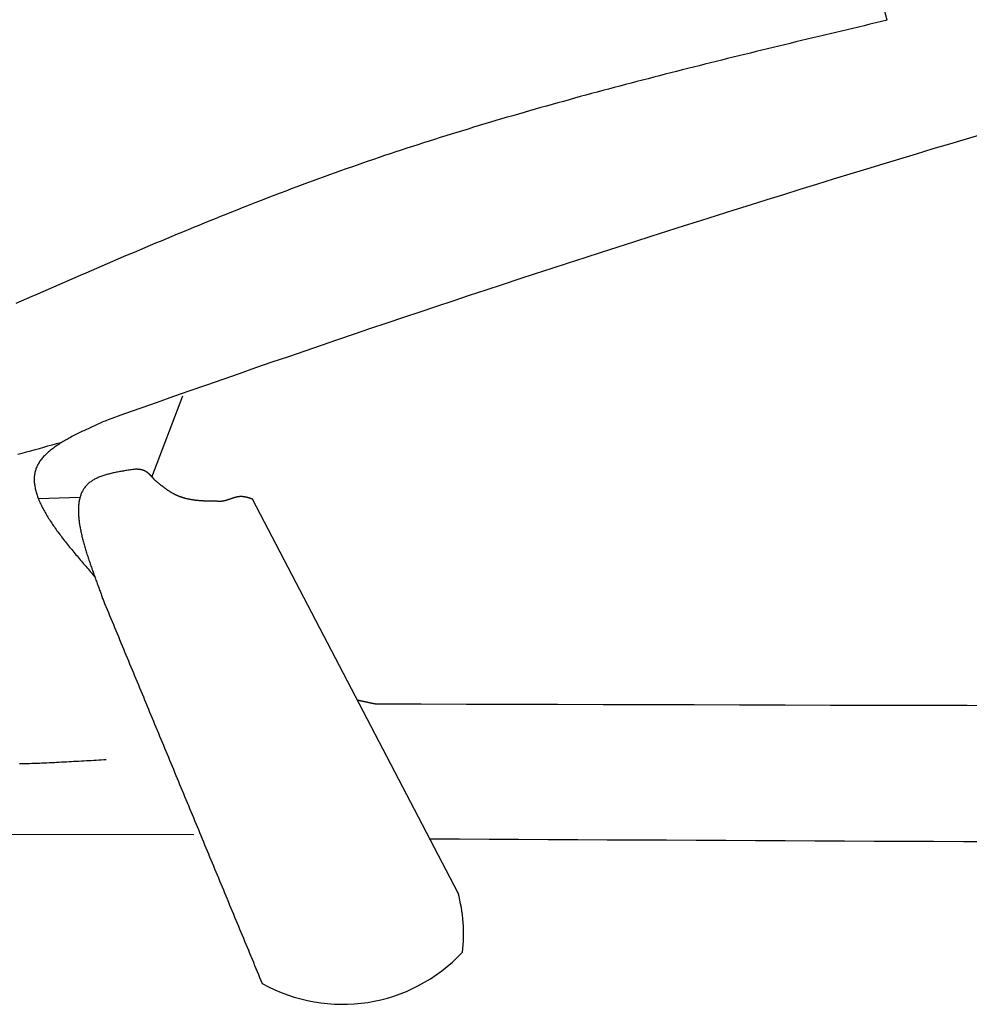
# Model space of a CAD drawing. Extents: x 715 to 7297, y -33 to 6010.
# Tile 25 of 90: x 2583 to 2921, y 3404 to 3753. Entities that reach past the tile are written whole.
import ezdxf

# ---------------------------------------------------------------- set-up
doc = ezdxf.new("R2010")
doc.units = 0
doc.layers.add('CAR', color=10, linetype='CONTINUOUS')

msp = doc.modelspace()

# ---------------------------------------------------------------- linework, layer by layer
at = {"layer": 'CAR'}
for p, q in [((2630.2538, 3590.9151), (2641.2962, 3619.8226)), ((2604.7417, 3583.6862), (2589.9598, 3583.27)), ((2739.2089, 3443.1721), (2666.0496, 3583.1489)), ((2645.2608, 3463.8972), (2437.8225, 3464.0562))]:
    msp.add_line(p, q, dxfattribs=at)
for points in [[(2891.58, 3753.27, 0), (2890.64, 3756.85, 0)], [(2891.58, 3753.27, 0), (2889.55, 3752.79, 0), (2887.53, 3752.31, 0), (2885.5, 3751.82, 0), (2883.47, 3751.34, 0), (2881.45, 3750.86, 0), (2879.42, 3750.38, 0), (2877.4, 3749.9, 0), (2875.37, 3749.42, 0), (2873.34, 3748.93, 0), (2871.32, 3748.45, 0), (2869.29, 3747.97, 0), (2867.27, 3747.48, 0), (2865.24, 3747, 0), (2863.22, 3746.51, 0), (2861.19, 3746.03, 0), (2859.17, 3745.54, 0), (2857.14, 3745.06, 0), (2855.12, 3744.57, 0), (2853.09, 3744.08, 0), (2851.07, 3743.59, 0), (2849.05, 3743.1, 0), (2847.02, 3742.61, 0), (2845, 3742.12, 0), (2842.98, 3741.62, 0), (2840.95, 3741.13, 0), (2838.93, 3740.63, 0), (2836.91, 3740.14, 0), (2834.89, 3739.64, 0), (2832.87, 3739.14, 0), (2830.85, 3738.64, 0), (2828.83, 3738.14, 0), (2826.81, 3737.63, 0), (2824.79, 3737.13, 0), (2822.78, 3736.62, 0), (2820.76, 3736.11, 0), (2818.74, 3735.61, 0), (2816.73, 3735.09, 0), (2814.71, 3734.58, 0), (2812.69, 3734.07, 0), (2810.68, 3733.55, 0), (2808.67, 3733.03, 0), (2806.65, 3732.51, 0), (2804.64, 3731.99, 0), (2802.63, 3731.47, 0), (2800.62, 3730.94, 0), (2798.61, 3730.42, 0), (2796.6, 3729.89, 0), (2794.59, 3729.35, 0), (2792.58, 3728.82, 0), (2790.57, 3728.28, 0), (2788.56, 3727.74, 0), (2786.56, 3727.2, 0), (2784.55, 3726.66, 0), (2782.55, 3726.12, 0), (2780.54, 3725.57, 0), (2778.54, 3725.02, 0), (2776.54, 3724.46, 0), (2774.54, 3723.91, 0), (2772.54, 3723.35, 0), (2770.54, 3722.79, 0), (2768.54, 3722.23, 0), (2766.54, 3721.66, 0), (2764.55, 3721.09, 0), (2762.55, 3720.52, 0), (2760.56, 3719.94, 0), (2758.56, 3719.36, 0), (2756.57, 3718.78, 0), (2754.58, 3718.2, 0), (2752.59, 3717.61, 0), (2750.6, 3717.02, 0), (2748.61, 3716.43, 0), (2746.62, 3715.83, 0), (2744.64, 3715.23, 0), (2742.65, 3714.63, 0), (2740.67, 3714.02, 0), (2738.69, 3713.41, 0), (2736.7, 3712.8, 0), (2734.72, 3712.18, 0), (2732.75, 3711.56, 0), (2730.77, 3710.94, 0), (2728.79, 3710.31, 0), (2726.82, 3709.68, 0), (2724.84, 3709.05, 0), (2722.87, 3708.41, 0), (2720.9, 3707.77, 0), (2718.93, 3707.12, 0), (2716.96, 3706.47, 0), (2714.99, 3705.81, 0), (2713.02, 3705.16, 0), (2711.06, 3704.49, 0), (2709.1, 3703.83, 0), (2707.13, 3703.16, 0), (2705.17, 3702.48, 0), (2703.21, 3701.81, 0), (2701.26, 3701.12, 0), (2699.3, 3700.44, 0), (2697.35, 3699.74, 0), (2695.39, 3699.05, 0), (2693.44, 3698.35, 0), (2691.49, 3697.64, 0), (2689.54, 3696.93, 0), (2687.6, 3696.22, 0), (2685.65, 3695.5, 0), (2683.71, 3694.78, 0), (2681.76, 3694.06, 0), (2679.82, 3693.33, 0), (2677.88, 3692.59, 0), (2675.94, 3691.86, 0), (2674, 3691.12, 0), (2672.07, 3690.37, 0), (2670.13, 3689.63, 0), (2668.2, 3688.87, 0), (2666.26, 3688.12, 0), (2664.33, 3687.36, 0), (2662.4, 3686.6, 0), (2660.47, 3685.84, 0), (2658.54, 3685.07, 0), (2656.61, 3684.3, 0), (2654.69, 3683.53, 0), (2652.76, 3682.75, 0), (2650.84, 3681.97, 0), (2648.91, 3681.19, 0), (2646.99, 3680.4, 0), (2645.07, 3679.62, 0), (2643.15, 3678.83, 0), (2641.23, 3678.03, 0), (2639.31, 3677.24, 0), (2637.39, 3676.44, 0), (2635.47, 3675.64, 0), (2633.55, 3674.84, 0), (2631.64, 3674.04, 0), (2629.72, 3673.23, 0), (2627.81, 3672.43, 0), (2625.89, 3671.62, 0), (2623.98, 3670.81, 0), (2622.06, 3669.99, 0), (2620.15, 3669.18, 0), (2618.24, 3668.36, 0), (2616.33, 3667.54, 0), (2614.42, 3666.73, 0), (2612.51, 3665.9, 0), (2610.6, 3665.08, 0), (2608.69, 3664.26, 0), (2606.78, 3663.44, 0), (2604.87, 3662.61, 0), (2602.96, 3661.78, 0), (2601.05, 3660.96, 0), (2599.14, 3660.13, 0), (2597.24, 3659.3, 0), (2595.33, 3658.47, 0), (2593.42, 3657.64, 0), (2591.51, 3656.81, 0), (2589.61, 3655.98, 0), (2587.7, 3655.15, 0), (2585.79, 3654.31, 0), (2583.89, 3653.48, 0), (2581.98, 3652.65, 0)], [(2614.74, 3611.33, 0), (2614.23, 3611.11, 0), (2613.71, 3610.88, 0), (2613.2, 3610.66, 0), (2612.68, 3610.43, 0), (2612.17, 3610.2, 0), (2611.66, 3609.98, 0), (2611.15, 3609.75, 0), (2610.64, 3609.52, 0), (2610.13, 3609.3, 0), (2609.62, 3609.07, 0), (2609.11, 3608.84, 0), (2608.61, 3608.61, 0), (2608.11, 3608.38, 0), (2607.61, 3608.15, 0), (2607.11, 3607.92, 0), (2606.62, 3607.69, 0), (2606.13, 3607.46, 0), (2605.64, 3607.23, 0), (2605.15, 3606.99, 0), (2604.67, 3606.76, 0), (2604.2, 3606.52, 0), (2603.72, 3606.29, 0), (2603.25, 3606.05, 0), (2602.78, 3605.81, 0), (2602.32, 3605.57, 0), (2601.86, 3605.33, 0), (2601.41, 3605.09, 0), (2600.96, 3604.84, 0), (2600.52, 3604.6, 0), (2600.08, 3604.35, 0), (2599.65, 3604.11, 0), (2599.22, 3603.86, 0), (2598.8, 3603.61, 0), (2598.39, 3603.36, 0), (2597.98, 3603.1, 0), (2597.57, 3602.85, 0), (2597.18, 3602.59, 0), (2596.79, 3602.34, 0), (2596.4, 3602.08, 0), (2596.02, 3601.81, 0), (2595.66, 3601.55, 0), (2595.29, 3601.29, 0), (2594.94, 3601.02, 0), (2594.59, 3600.75, 0), (2594.25, 3600.48, 0), (2593.92, 3600.21, 0), (2593.6, 3599.93, 0), (2593.28, 3599.65, 0), (2592.98, 3599.37, 0), (2592.68, 3599.09, 0), (2592.39, 3598.81, 0), (2592.11, 3598.52, 0), (2591.84, 3598.23, 0), (2591.58, 3597.94, 0), (2591.33, 3597.65, 0), (2591.08, 3597.35, 0), (2590.85, 3597.05, 0), (2590.63, 3596.75, 0), (2590.42, 3596.45, 0), (2590.22, 3596.14, 0), (2590.03, 3595.83, 0), (2589.85, 3595.52, 0), (2589.68, 3595.2, 0), (2589.52, 3594.89, 0), (2589.38, 3594.57, 0), (2589.24, 3594.24, 0), (2589.12, 3593.92, 0), (2589.01, 3593.59, 0), (2588.91, 3593.25, 0), (2588.82, 3592.92, 0), (2588.74, 3592.58, 0), (2588.67, 3592.24, 0), (2588.61, 3591.9, 0), (2588.57, 3591.55, 0), (2588.53, 3591.2, 0), (2588.5, 3590.85, 0), (2588.49, 3590.5, 0), (2588.48, 3590.14, 0), (2588.49, 3589.78, 0), (2588.5, 3589.42, 0), (2588.52, 3589.05, 0), (2588.55, 3588.69, 0), (2588.6, 3588.32, 0), (2588.65, 3587.95, 0), (2588.71, 3587.57, 0), (2588.78, 3587.2, 0), (2588.86, 3586.82, 0), (2588.94, 3586.44, 0), (2589.04, 3586.05, 0), (2589.14, 3585.67, 0), (2589.26, 3585.28, 0), (2589.38, 3584.89, 0), (2589.51, 3584.5, 0), (2589.64, 3584.11, 0), (2589.79, 3583.71, 0), (2589.94, 3583.31, 0), (2590.1, 3582.91, 0), (2590.27, 3582.51, 0), (2590.45, 3582.11, 0), (2590.63, 3581.7, 0), (2590.82, 3581.3, 0), (2591.02, 3580.89, 0), (2591.22, 3580.48, 0), (2591.43, 3580.07, 0), (2591.65, 3579.65, 0), (2591.88, 3579.23, 0), (2592.11, 3578.82, 0), (2592.34, 3578.4, 0), (2592.59, 3577.98, 0), (2592.84, 3577.55, 0), (2593.09, 3577.13, 0), (2593.35, 3576.71, 0), (2593.62, 3576.28, 0), (2593.89, 3575.85, 0), (2594.17, 3575.42, 0), (2594.46, 3574.99, 0), (2594.74, 3574.56, 0), (2595.04, 3574.12, 0), (2595.34, 3573.69, 0), (2595.64, 3573.25, 0), (2595.95, 3572.81, 0), (2596.26, 3572.37, 0), (2596.58, 3571.93, 0), (2596.9, 3571.49, 0), (2597.23, 3571.05, 0), (2597.56, 3570.61, 0), (2597.9, 3570.16, 0), (2598.23, 3569.72, 0), (2598.58, 3569.27, 0), (2598.92, 3568.83, 0), (2599.27, 3568.38, 0), (2599.62, 3567.93, 0), (2599.98, 3567.48, 0), (2600.34, 3567.03, 0), (2600.7, 3566.58, 0), (2601.07, 3566.12, 0), (2601.44, 3565.67, 0), (2601.81, 3565.22, 0), (2602.18, 3564.76, 0), (2602.56, 3564.31, 0), (2602.94, 3563.85, 0), (2603.32, 3563.4, 0), (2603.7, 3562.94, 0), (2604.08, 3562.48, 0), (2604.47, 3562.03, 0), (2604.86, 3561.57, 0), (2605.25, 3561.11, 0), (2605.64, 3560.65, 0), (2606.03, 3560.19, 0), (2606.42, 3559.73, 0), (2606.82, 3559.27, 0), (2607.21, 3558.81, 0), (2607.61, 3558.35, 0), (2608.01, 3557.89, 0), (2608.41, 3557.43, 0), (2608.8, 3556.97, 0), (2609.2, 3556.51, 0), (2609.6, 3556.05, 0), (2610, 3555.59, 0)], [(2582.71, 3599.06, 0), (2584.23, 3599.49, 0), (2585.75, 3599.91, 0), (2587.28, 3600.34, 0), (2588.8, 3600.76, 0), (2590.33, 3601.18, 0), (2591.85, 3601.61, 0), (2593.38, 3602.03, 0), (2594.91, 3602.45, 0), (2596.44, 3602.87, 0), (2597.96, 3603.29, 0)], [(2624.38, 3593.78, 0), (2623.95, 3593.72, 0), (2623.53, 3593.66, 0), (2623.11, 3593.59, 0), (2622.69, 3593.53, 0), (2622.27, 3593.46, 0), (2621.84, 3593.4, 0), (2621.43, 3593.33, 0), (2621.01, 3593.26, 0), (2620.59, 3593.2, 0), (2620.18, 3593.13, 0), (2619.76, 3593.05, 0), (2619.35, 3592.98, 0), (2618.94, 3592.91, 0), (2618.54, 3592.83, 0), (2618.13, 3592.76, 0), (2617.73, 3592.68, 0), (2617.33, 3592.59, 0), (2616.93, 3592.51, 0), (2616.54, 3592.43, 0), (2616.15, 3592.34, 0), (2615.77, 3592.25, 0), (2615.39, 3592.15, 0), (2615.01, 3592.06, 0), (2614.63, 3591.96, 0), (2614.27, 3591.85, 0), (2613.9, 3591.75, 0), (2613.54, 3591.64, 0), (2613.18, 3591.53, 0), (2612.83, 3591.41, 0), (2612.49, 3591.29, 0), (2612.15, 3591.17, 0), (2611.81, 3591.04, 0), (2611.49, 3590.91, 0), (2611.16, 3590.77, 0), (2610.85, 3590.63, 0), (2610.54, 3590.48, 0), (2610.23, 3590.33, 0), (2609.94, 3590.18, 0), (2609.64, 3590.02, 0), (2609.36, 3589.86, 0), (2609.08, 3589.69, 0), (2608.82, 3589.51, 0), (2608.55, 3589.33, 0), (2608.3, 3589.14, 0), (2608.05, 3588.95, 0), (2607.82, 3588.76, 0), (2607.59, 3588.55, 0), (2607.37, 3588.34, 0), (2607.15, 3588.13, 0), (2606.95, 3587.91, 0), (2606.75, 3587.68, 0), (2606.56, 3587.45, 0), (2606.38, 3587.21, 0), (2606.21, 3586.96, 0), (2606.05, 3586.71, 0), (2605.89, 3586.46, 0), (2605.74, 3586.2, 0), (2605.6, 3585.93, 0), (2605.46, 3585.66, 0), (2605.34, 3585.38, 0), (2605.22, 3585.1, 0), (2605.11, 3584.82, 0), (2605, 3584.52, 0), (2604.9, 3584.23, 0), (2604.81, 3583.93, 0), (2604.72, 3583.62, 0), (2604.65, 3583.31, 0), (2604.57, 3583, 0), (2604.51, 3582.68, 0), (2604.45, 3582.36, 0), (2604.4, 3582.03, 0), (2604.35, 3581.7, 0), (2604.31, 3581.37, 0), (2604.28, 3581.03, 0), (2604.25, 3580.69, 0), (2604.23, 3580.34, 0), (2604.21, 3579.99, 0), (2604.2, 3579.64, 0), (2604.19, 3579.28, 0), (2604.19, 3578.92, 0), (2604.2, 3578.56, 0), (2604.21, 3578.19, 0), (2604.22, 3577.82, 0), (2604.24, 3577.45, 0), (2604.27, 3577.07, 0), (2604.3, 3576.69, 0), (2604.33, 3576.31, 0), (2604.37, 3575.93, 0), (2604.42, 3575.54, 0), (2604.47, 3575.15, 0), (2604.52, 3574.76, 0), (2604.58, 3574.36, 0), (2604.64, 3573.97, 0), (2604.7, 3573.57, 0), (2604.77, 3573.17, 0), (2604.85, 3572.77, 0), (2604.92, 3572.36, 0), (2605, 3571.96, 0), (2605.09, 3571.55, 0), (2605.18, 3571.14, 0), (2605.27, 3570.73, 0), (2605.36, 3570.31, 0), (2605.46, 3569.9, 0), (2605.56, 3569.48, 0), (2605.66, 3569.07, 0), (2605.77, 3568.65, 0), (2605.88, 3568.23, 0), (2605.99, 3567.81, 0), (2606.11, 3567.39, 0), (2606.22, 3566.97, 0), (2606.34, 3566.55, 0), (2606.47, 3566.12, 0), (2606.59, 3565.7, 0), (2606.72, 3565.28, 0), (2606.84, 3564.85, 0), (2606.98, 3564.43, 0), (2607.11, 3564, 0), (2607.24, 3563.58, 0), (2607.38, 3563.15, 0), (2607.51, 3562.73, 0), (2607.65, 3562.31, 0), (2607.79, 3561.88, 0), (2607.93, 3561.46, 0), (2608.08, 3561.03, 0), (2608.22, 3560.61, 0), (2608.37, 3560.19, 0), (2608.51, 3559.77, 0), (2608.66, 3559.35, 0), (2608.8, 3558.93, 0), (2608.95, 3558.51, 0), (2609.1, 3558.09, 0), (2609.25, 3557.67, 0), (2609.4, 3557.26, 0), (2609.55, 3556.84, 0), (2609.7, 3556.43, 0), (2609.85, 3556.02, 0), (2609.99, 3555.6, 0), (2610.14, 3555.2, 0), (2610.29, 3554.79, 0), (2610.44, 3554.38, 0), (2610.59, 3553.98, 0), (2610.74, 3553.58, 0), (2610.88, 3553.18, 0), (2611.03, 3552.78, 0), (2611.17, 3552.39, 0), (2611.32, 3552, 0), (2611.46, 3551.61, 0), (2611.6, 3551.22, 0), (2611.74, 3550.83, 0), (2611.88, 3550.45, 0), (2612.02, 3550.07, 0), (2612.16, 3549.69, 0), (2612.29, 3549.32, 0), (2612.42, 3548.95, 0), (2612.56, 3548.58, 0), (2612.69, 3548.21, 0), (2612.81, 3547.85, 0), (2612.94, 3547.5, 0), (2613.06, 3547.14, 0)], [(2631.36, 3589.89, 0), (2631.32, 3589.93, 0), (2631.29, 3589.98, 0), (2631.25, 3590.02, 0), (2631.21, 3590.06, 0), (2631.18, 3590.1, 0), (2631.14, 3590.15, 0), (2631.11, 3590.19, 0), (2631.07, 3590.23, 0), (2631.03, 3590.27, 0), (2631, 3590.31, 0), (2630.96, 3590.36, 0), (2630.93, 3590.4, 0), (2630.89, 3590.44, 0), (2630.85, 3590.48, 0), (2630.82, 3590.52, 0), (2630.78, 3590.56, 0), (2630.74, 3590.61, 0), (2630.71, 3590.65, 0), (2630.67, 3590.69, 0), (2630.64, 3590.73, 0), (2630.6, 3590.77, 0), (2630.56, 3590.81, 0), (2630.53, 3590.85, 0), (2630.49, 3590.89, 0), (2630.45, 3590.94, 0), (2630.42, 3590.98, 0), (2630.38, 3591.02, 0), (2630.34, 3591.06, 0), (2630.31, 3591.1, 0), (2630.27, 3591.14, 0), (2630.23, 3591.18, 0), (2630.2, 3591.22, 0), (2630.16, 3591.26, 0), (2630.12, 3591.3, 0), (2630.08, 3591.34, 0), (2630.05, 3591.38, 0), (2630.01, 3591.41, 0), (2629.97, 3591.45, 0), (2629.93, 3591.49, 0), (2629.9, 3591.53, 0), (2629.86, 3591.57, 0), (2629.82, 3591.61, 0), (2629.78, 3591.64, 0), (2629.75, 3591.68, 0), (2629.71, 3591.72, 0), (2629.67, 3591.76, 0), (2629.63, 3591.79, 0), (2629.59, 3591.83, 0), (2629.55, 3591.87, 0), (2629.52, 3591.9, 0), (2629.48, 3591.94, 0), (2629.44, 3591.98, 0), (2629.4, 3592.01, 0), (2629.36, 3592.05, 0), (2629.32, 3592.08, 0), (2629.28, 3592.12, 0), (2629.24, 3592.15, 0), (2629.2, 3592.19, 0), (2629.16, 3592.22, 0), (2629.12, 3592.25, 0), (2629.08, 3592.29, 0), (2629.04, 3592.32, 0), (2629, 3592.35, 0), (2628.96, 3592.39, 0), (2628.92, 3592.42, 0), (2628.88, 3592.45, 0), (2628.84, 3592.48, 0), (2628.8, 3592.51, 0), (2628.76, 3592.54, 0), (2628.72, 3592.57, 0), (2628.68, 3592.6, 0), (2628.64, 3592.63, 0), (2628.59, 3592.66, 0), (2628.55, 3592.69, 0), (2628.51, 3592.72, 0), (2628.47, 3592.75, 0), (2628.43, 3592.78, 0), (2628.38, 3592.81, 0), (2628.34, 3592.83, 0), (2628.3, 3592.86, 0), (2628.26, 3592.89, 0), (2628.21, 3592.91, 0), (2628.17, 3592.94, 0), (2628.13, 3592.97, 0), (2628.08, 3592.99, 0), (2628.04, 3593.02, 0), (2627.99, 3593.04, 0), (2627.95, 3593.06, 0), (2627.91, 3593.09, 0), (2627.86, 3593.11, 0), (2627.82, 3593.13, 0), (2627.77, 3593.16, 0), (2627.73, 3593.18, 0), (2627.68, 3593.2, 0), (2627.64, 3593.22, 0), (2627.59, 3593.24, 0), (2627.54, 3593.26, 0), (2627.5, 3593.28, 0), (2627.45, 3593.3, 0), (2627.4, 3593.32, 0), (2627.36, 3593.33, 0), (2627.31, 3593.35, 0), (2627.26, 3593.37, 0), (2627.22, 3593.39, 0), (2627.17, 3593.4, 0), (2627.12, 3593.42, 0), (2627.07, 3593.43, 0), (2627.02, 3593.45, 0), (2626.98, 3593.46, 0), (2626.93, 3593.47, 0), (2626.88, 3593.49, 0), (2626.83, 3593.5, 0), (2626.78, 3593.51, 0), (2626.73, 3593.52, 0), (2626.68, 3593.54, 0), (2626.63, 3593.55, 0), (2626.58, 3593.56, 0), (2626.53, 3593.57, 0), (2626.48, 3593.58, 0), (2626.43, 3593.59, 0), (2626.38, 3593.6, 0), (2626.33, 3593.61, 0), (2626.28, 3593.62, 0), (2626.23, 3593.62, 0), (2626.17, 3593.63, 0), (2626.12, 3593.64, 0), (2626.07, 3593.65, 0), (2626.02, 3593.65, 0), (2625.97, 3593.66, 0), (2625.92, 3593.67, 0), (2625.86, 3593.67, 0), (2625.81, 3593.68, 0), (2625.76, 3593.69, 0), (2625.71, 3593.69, 0), (2625.66, 3593.7, 0), (2625.6, 3593.7, 0), (2625.55, 3593.71, 0), (2625.5, 3593.71, 0), (2625.44, 3593.72, 0), (2625.39, 3593.72, 0), (2625.34, 3593.73, 0), (2625.29, 3593.73, 0), (2625.23, 3593.73, 0), (2625.18, 3593.74, 0), (2625.13, 3593.74, 0), (2625.07, 3593.75, 0), (2625.02, 3593.75, 0), (2624.97, 3593.75, 0), (2624.91, 3593.76, 0), (2624.86, 3593.76, 0), (2624.81, 3593.76, 0), (2624.75, 3593.77, 0), (2624.7, 3593.77, 0), (2624.65, 3593.77, 0), (2624.59, 3593.77, 0), (2624.54, 3593.78, 0), (2624.48, 3593.78, 0), (2624.43, 3593.78, 0), (2624.38, 3593.78, 0)], [(2653.89, 3582.35, 0), (2653.73, 3582.35, 0), (2653.57, 3582.36, 0), (2653.41, 3582.36, 0), (2653.25, 3582.36, 0), (2653.09, 3582.36, 0), (2652.93, 3582.36, 0), (2652.77, 3582.36, 0), (2652.61, 3582.37, 0), (2652.45, 3582.37, 0), (2652.29, 3582.37, 0), (2652.13, 3582.37, 0), (2651.97, 3582.37, 0), (2651.81, 3582.38, 0), (2651.65, 3582.38, 0), (2651.5, 3582.38, 0), (2651.34, 3582.39, 0), (2651.18, 3582.39, 0), (2651.02, 3582.39, 0), (2650.86, 3582.4, 0), (2650.7, 3582.4, 0), (2650.54, 3582.4, 0), (2650.38, 3582.41, 0), (2650.22, 3582.41, 0), (2650.07, 3582.42, 0), (2649.91, 3582.42, 0), (2649.75, 3582.43, 0), (2649.59, 3582.44, 0), (2649.43, 3582.44, 0), (2649.28, 3582.45, 0), (2649.12, 3582.46, 0), (2648.96, 3582.46, 0), (2648.8, 3582.47, 0), (2648.65, 3582.48, 0), (2648.49, 3582.49, 0), (2648.33, 3582.5, 0), (2648.18, 3582.51, 0), (2648.02, 3582.52, 0), (2647.86, 3582.53, 0), (2647.71, 3582.54, 0), (2647.55, 3582.55, 0), (2647.4, 3582.56, 0), (2647.24, 3582.57, 0), (2647.09, 3582.59, 0), (2646.93, 3582.6, 0), (2646.78, 3582.62, 0), (2646.62, 3582.63, 0), (2646.47, 3582.65, 0), (2646.31, 3582.66, 0), (2646.16, 3582.68, 0), (2646.01, 3582.7, 0), (2645.85, 3582.71, 0), (2645.7, 3582.73, 0), (2645.55, 3582.75, 0), (2645.39, 3582.77, 0), (2645.24, 3582.79, 0), (2645.09, 3582.81, 0), (2644.94, 3582.83, 0), (2644.79, 3582.86, 0), (2644.64, 3582.88, 0), (2644.49, 3582.91, 0), (2644.33, 3582.93, 0), (2644.18, 3582.96, 0), (2644.03, 3582.98, 0), (2643.89, 3583.01, 0), (2643.74, 3583.04, 0), (2643.59, 3583.07, 0), (2643.44, 3583.1, 0), (2643.29, 3583.13, 0), (2643.14, 3583.16, 0), (2642.99, 3583.19, 0), (2642.85, 3583.23, 0), (2642.7, 3583.26, 0), (2642.55, 3583.3, 0), (2642.41, 3583.33, 0), (2642.26, 3583.37, 0), (2642.12, 3583.41, 0), (2641.97, 3583.45, 0), (2641.83, 3583.49, 0), (2641.68, 3583.53, 0), (2641.54, 3583.57, 0), (2641.4, 3583.61, 0), (2641.25, 3583.66, 0), (2641.11, 3583.7, 0), (2640.97, 3583.75, 0), (2640.83, 3583.8, 0), (2640.69, 3583.85, 0), (2640.55, 3583.9, 0), (2640.4, 3583.95, 0), (2640.26, 3584, 0), (2640.13, 3584.05, 0), (2639.99, 3584.11, 0), (2639.85, 3584.16, 0), (2639.71, 3584.22, 0), (2639.57, 3584.27, 0), (2639.43, 3584.33, 0), (2639.3, 3584.39, 0), (2639.16, 3584.46, 0), (2639.03, 3584.52, 0), (2638.89, 3584.58, 0), (2638.76, 3584.65, 0), (2638.62, 3584.71, 0), (2638.49, 3584.78, 0), (2638.35, 3584.85, 0), (2638.22, 3584.92, 0), (2638.09, 3584.99, 0), (2637.96, 3585.06, 0), (2637.83, 3585.13, 0), (2637.69, 3585.21, 0), (2637.56, 3585.28, 0), (2637.43, 3585.36, 0), (2637.3, 3585.44, 0), (2637.17, 3585.51, 0), (2637.04, 3585.59, 0), (2636.91, 3585.67, 0), (2636.79, 3585.75, 0), (2636.66, 3585.84, 0), (2636.53, 3585.92, 0), (2636.4, 3586, 0), (2636.27, 3586.09, 0), (2636.15, 3586.17, 0), (2636.02, 3586.26, 0), (2635.89, 3586.34, 0), (2635.77, 3586.43, 0), (2635.64, 3586.52, 0), (2635.52, 3586.61, 0), (2635.39, 3586.7, 0), (2635.27, 3586.79, 0), (2635.14, 3586.88, 0), (2635.02, 3586.97, 0), (2634.89, 3587.06, 0), (2634.77, 3587.15, 0), (2634.65, 3587.24, 0), (2634.52, 3587.34, 0), (2634.4, 3587.43, 0), (2634.28, 3587.53, 0), (2634.15, 3587.62, 0), (2634.03, 3587.72, 0), (2633.91, 3587.81, 0), (2633.78, 3587.91, 0), (2633.66, 3588.01, 0), (2633.54, 3588.1, 0), (2633.42, 3588.2, 0), (2633.3, 3588.3, 0), (2633.17, 3588.4, 0), (2633.05, 3588.49, 0), (2632.93, 3588.59, 0), (2632.81, 3588.69, 0), (2632.69, 3588.79, 0), (2632.57, 3588.89, 0), (2632.45, 3588.99, 0), (2632.32, 3589.09, 0), (2632.2, 3589.19, 0), (2632.08, 3589.29, 0), (2631.96, 3589.39, 0), (2631.84, 3589.49, 0), (2631.72, 3589.59, 0), (2631.6, 3589.69, 0), (2631.48, 3589.79, 0), (2631.36, 3589.89, 0)], [(2666.05, 3583.15, 0), (2665.97, 3583.17, 0), (2665.9, 3583.2, 0), (2665.82, 3583.22, 0), (2665.74, 3583.25, 0), (2665.67, 3583.27, 0), (2665.59, 3583.3, 0), (2665.51, 3583.32, 0), (2665.44, 3583.35, 0), (2665.36, 3583.37, 0), (2665.28, 3583.4, 0), (2665.21, 3583.42, 0), (2665.13, 3583.45, 0), (2665.05, 3583.47, 0), (2664.98, 3583.49, 0), (2664.9, 3583.52, 0), (2664.82, 3583.54, 0), (2664.75, 3583.56, 0), (2664.67, 3583.59, 0), (2664.59, 3583.61, 0), (2664.52, 3583.63, 0), (2664.44, 3583.65, 0), (2664.36, 3583.67, 0), (2664.29, 3583.69, 0), (2664.21, 3583.71, 0), (2664.13, 3583.73, 0), (2664.06, 3583.75, 0), (2663.98, 3583.77, 0), (2663.9, 3583.79, 0), (2663.83, 3583.81, 0), (2663.75, 3583.83, 0), (2663.67, 3583.84, 0), (2663.6, 3583.86, 0), (2663.52, 3583.87, 0), (2663.44, 3583.89, 0), (2663.37, 3583.9, 0), (2663.29, 3583.92, 0), (2663.21, 3583.93, 0), (2663.14, 3583.94, 0), (2663.06, 3583.96, 0), (2662.98, 3583.97, 0), (2662.91, 3583.98, 0), (2662.83, 3583.99, 0), (2662.75, 3584, 0), (2662.68, 3584.01, 0), (2662.6, 3584.01, 0), (2662.52, 3584.02, 0), (2662.45, 3584.03, 0), (2662.37, 3584.03, 0), (2662.3, 3584.04, 0), (2662.22, 3584.04, 0), (2662.14, 3584.04, 0), (2662.07, 3584.04, 0), (2661.99, 3584.04, 0), (2661.91, 3584.04, 0), (2661.84, 3584.04, 0), (2661.76, 3584.04, 0), (2661.68, 3584.04, 0), (2661.61, 3584.03, 0), (2661.53, 3584.03, 0), (2661.46, 3584.02, 0), (2661.38, 3584.01, 0), (2661.3, 3584.01, 0), (2661.23, 3584, 0), (2661.15, 3583.99, 0), (2661.08, 3583.98, 0), (2661, 3583.97, 0), (2660.92, 3583.95, 0), (2660.85, 3583.94, 0), (2660.77, 3583.93, 0), (2660.69, 3583.91, 0), (2660.62, 3583.9, 0), (2660.54, 3583.88, 0), (2660.47, 3583.87, 0), (2660.39, 3583.85, 0), (2660.31, 3583.83, 0), (2660.24, 3583.81, 0), (2660.16, 3583.79, 0), (2660.09, 3583.77, 0), (2660.01, 3583.75, 0), (2659.93, 3583.73, 0), (2659.86, 3583.71, 0), (2659.78, 3583.69, 0), (2659.71, 3583.67, 0), (2659.63, 3583.65, 0), (2659.55, 3583.62, 0), (2659.48, 3583.6, 0), (2659.4, 3583.58, 0), (2659.33, 3583.55, 0), (2659.25, 3583.53, 0), (2659.17, 3583.5, 0), (2659.1, 3583.48, 0), (2659.02, 3583.46, 0), (2658.95, 3583.43, 0), (2658.87, 3583.4, 0), (2658.79, 3583.38, 0), (2658.72, 3583.35, 0), (2658.64, 3583.33, 0), (2658.57, 3583.3, 0), (2658.49, 3583.27, 0), (2658.41, 3583.25, 0), (2658.34, 3583.22, 0), (2658.26, 3583.2, 0), (2658.19, 3583.17, 0), (2658.11, 3583.14, 0), (2658.03, 3583.12, 0), (2657.96, 3583.09, 0), (2657.88, 3583.06, 0), (2657.81, 3583.04, 0), (2657.73, 3583.01, 0), (2657.65, 3582.99, 0), (2657.58, 3582.96, 0), (2657.5, 3582.94, 0), (2657.42, 3582.91, 0), (2657.35, 3582.89, 0), (2657.27, 3582.86, 0), (2657.2, 3582.84, 0), (2657.12, 3582.81, 0), (2657.04, 3582.79, 0), (2656.97, 3582.76, 0), (2656.89, 3582.74, 0), (2656.81, 3582.72, 0), (2656.74, 3582.7, 0), (2656.66, 3582.67, 0), (2656.58, 3582.65, 0), (2656.51, 3582.63, 0), (2656.43, 3582.61, 0), (2656.36, 3582.59, 0), (2656.28, 3582.57, 0), (2656.2, 3582.55, 0), (2656.13, 3582.53, 0), (2656.05, 3582.52, 0), (2655.97, 3582.5, 0), (2655.9, 3582.48, 0), (2655.82, 3582.47, 0), (2655.74, 3582.45, 0), (2655.67, 3582.44, 0), (2655.59, 3582.42, 0), (2655.51, 3582.41, 0), (2655.43, 3582.4, 0), (2655.36, 3582.39, 0), (2655.28, 3582.38, 0), (2655.2, 3582.37, 0), (2655.13, 3582.36, 0), (2655.05, 3582.35, 0), (2654.97, 3582.34, 0), (2654.9, 3582.34, 0), (2654.82, 3582.33, 0), (2654.74, 3582.33, 0), (2654.66, 3582.32, 0), (2654.59, 3582.32, 0), (2654.51, 3582.32, 0), (2654.43, 3582.32, 0), (2654.35, 3582.32, 0), (2654.28, 3582.32, 0), (2654.2, 3582.33, 0), (2654.12, 3582.33, 0), (2654.04, 3582.34, 0), (2653.97, 3582.34, 0), (2653.89, 3582.35, 0)], [(2613.06, 3547.14, 0), (2613.51, 3546.07, 0), (2613.95, 3545, 0), (2614.39, 3543.93, 0), (2614.84, 3542.86, 0), (2615.28, 3541.78, 0), (2615.73, 3540.71, 0), (2616.17, 3539.64, 0), (2616.62, 3538.57, 0), (2617.06, 3537.5, 0), (2617.5, 3536.43, 0), (2617.95, 3535.36, 0), (2618.39, 3534.28, 0), (2618.84, 3533.21, 0), (2619.28, 3532.14, 0), (2619.73, 3531.07, 0), (2620.17, 3530, 0), (2620.61, 3528.93, 0), (2621.06, 3527.86, 0), (2621.5, 3526.79, 0), (2621.95, 3525.71, 0), (2622.39, 3524.64, 0), (2622.84, 3523.57, 0), (2623.28, 3522.5, 0), (2623.72, 3521.43, 0), (2624.17, 3520.36, 0), (2624.61, 3519.29, 0), (2625.06, 3518.22, 0), (2625.5, 3517.14, 0), (2625.95, 3516.07, 0), (2626.39, 3515, 0), (2626.83, 3513.93, 0), (2627.28, 3512.86, 0), (2627.72, 3511.79, 0), (2628.17, 3510.72, 0), (2628.61, 3509.64, 0), (2629.06, 3508.57, 0), (2629.5, 3507.5, 0), (2629.94, 3506.43, 0), (2630.39, 3505.36, 0), (2630.83, 3504.29, 0), (2631.28, 3503.22, 0), (2631.72, 3502.15, 0), (2632.17, 3501.07, 0), (2632.61, 3500, 0), (2633.05, 3498.93, 0), (2633.5, 3497.86, 0), (2633.94, 3496.79, 0), (2634.39, 3495.72, 0), (2634.83, 3494.65, 0), (2635.28, 3493.58, 0), (2635.72, 3492.5, 0), (2636.16, 3491.43, 0), (2636.61, 3490.36, 0), (2637.05, 3489.29, 0), (2637.5, 3488.22, 0), (2637.94, 3487.15, 0), (2638.39, 3486.08, 0), (2638.83, 3485, 0), (2639.28, 3483.93, 0), (2639.72, 3482.86, 0), (2640.16, 3481.79, 0), (2640.61, 3480.72, 0), (2641.05, 3479.65, 0), (2641.5, 3478.58, 0), (2641.94, 3477.51, 0), (2642.39, 3476.43, 0), (2642.83, 3475.36, 0), (2643.27, 3474.29, 0), (2643.72, 3473.22, 0), (2644.16, 3472.15, 0), (2644.61, 3471.08, 0), (2645.05, 3470.01, 0), (2645.5, 3468.94, 0), (2645.94, 3467.86, 0), (2646.38, 3466.79, 0), (2646.83, 3465.72, 0), (2647.27, 3464.65, 0), (2647.72, 3463.58, 0), (2648.16, 3462.51, 0), (2648.61, 3461.44, 0), (2649.05, 3460.36, 0), (2649.49, 3459.29, 0), (2649.94, 3458.22, 0), (2650.38, 3457.15, 0), (2650.83, 3456.08, 0), (2651.27, 3455.01, 0), (2651.72, 3453.94, 0), (2652.16, 3452.87, 0), (2652.6, 3451.79, 0), (2653.05, 3450.72, 0), (2653.49, 3449.65, 0), (2653.94, 3448.58, 0), (2654.38, 3447.51, 0), (2654.83, 3446.44, 0), (2655.27, 3445.37, 0), (2655.71, 3444.3, 0), (2656.16, 3443.22, 0), (2656.6, 3442.15, 0), (2657.05, 3441.08, 0), (2657.49, 3440.01, 0), (2657.94, 3438.94, 0), (2658.38, 3437.87, 0), (2658.82, 3436.8, 0), (2659.27, 3435.73, 0), (2659.71, 3434.65, 0), (2660.16, 3433.58, 0), (2660.6, 3432.51, 0), (2661.05, 3431.44, 0), (2661.49, 3430.37, 0), (2661.93, 3429.3, 0), (2662.38, 3428.23, 0), (2662.82, 3427.15, 0), (2663.27, 3426.08, 0), (2663.71, 3425.01, 0), (2664.16, 3423.94, 0), (2664.6, 3422.87, 0), (2665.04, 3421.8, 0), (2665.49, 3420.73, 0), (2665.93, 3419.66, 0), (2666.38, 3418.58, 0), (2666.82, 3417.51, 0), (2667.27, 3416.44, 0), (2667.71, 3415.37, 0), (2668.15, 3414.3, 0), (2668.6, 3413.23, 0), (2669.04, 3412.16, 0), (2669.49, 3411.09, 0)], [(2709.81, 3510.31, 0), (2709.76, 3510.32, 0), (2709.71, 3510.33, 0), (2709.65, 3510.35, 0), (2709.6, 3510.36, 0), (2709.55, 3510.37, 0), (2709.5, 3510.38, 0), (2709.45, 3510.39, 0), (2709.39, 3510.4, 0), (2709.34, 3510.41, 0), (2709.29, 3510.42, 0), (2709.24, 3510.43, 0), (2709.19, 3510.44, 0), (2709.13, 3510.45, 0), (2709.08, 3510.46, 0), (2709.03, 3510.47, 0), (2708.98, 3510.49, 0), (2708.93, 3510.5, 0), (2708.87, 3510.51, 0), (2708.82, 3510.52, 0), (2708.77, 3510.53, 0), (2708.72, 3510.54, 0), (2708.67, 3510.55, 0), (2708.62, 3510.56, 0), (2708.56, 3510.57, 0), (2708.51, 3510.58, 0), (2708.46, 3510.59, 0), (2708.41, 3510.6, 0), (2708.36, 3510.62, 0), (2708.31, 3510.63, 0), (2708.25, 3510.64, 0), (2708.2, 3510.65, 0), (2708.15, 3510.66, 0), (2708.1, 3510.67, 0), (2708.05, 3510.68, 0), (2708, 3510.69, 0), (2707.94, 3510.7, 0), (2707.89, 3510.71, 0), (2707.84, 3510.72, 0), (2707.79, 3510.73, 0), (2707.74, 3510.74, 0), (2707.69, 3510.75, 0), (2707.63, 3510.77, 0), (2707.58, 3510.78, 0), (2707.53, 3510.79, 0), (2707.48, 3510.8, 0), (2707.43, 3510.81, 0), (2707.38, 3510.82, 0), (2707.33, 3510.83, 0), (2707.28, 3510.84, 0), (2707.22, 3510.85, 0), (2707.17, 3510.86, 0), (2707.12, 3510.87, 0), (2707.07, 3510.88, 0), (2707.02, 3510.89, 0), (2706.97, 3510.9, 0), (2706.92, 3510.92, 0), (2706.87, 3510.93, 0), (2706.82, 3510.94, 0), (2706.76, 3510.95, 0), (2706.71, 3510.96, 0), (2706.66, 3510.97, 0), (2706.61, 3510.98, 0), (2706.56, 3510.99, 0), (2706.51, 3511, 0), (2706.46, 3511.01, 0), (2706.41, 3511.02, 0), (2706.36, 3511.03, 0), (2706.31, 3511.04, 0), (2706.26, 3511.05, 0), (2706.21, 3511.06, 0), (2706.16, 3511.07, 0), (2706.11, 3511.08, 0), (2706.06, 3511.1, 0), (2706.01, 3511.11, 0), (2705.95, 3511.12, 0), (2705.9, 3511.13, 0), (2705.85, 3511.14, 0), (2705.8, 3511.15, 0), (2705.75, 3511.16, 0), (2705.7, 3511.17, 0), (2705.65, 3511.18, 0), (2705.6, 3511.19, 0), (2705.55, 3511.2, 0), (2705.5, 3511.21, 0), (2705.45, 3511.22, 0), (2705.41, 3511.23, 0), (2705.36, 3511.24, 0), (2705.31, 3511.25, 0), (2705.26, 3511.26, 0), (2705.21, 3511.27, 0), (2705.16, 3511.28, 0), (2705.11, 3511.29, 0), (2705.06, 3511.3, 0), (2705.01, 3511.31, 0), (2704.96, 3511.32, 0), (2704.91, 3511.33, 0), (2704.86, 3511.34, 0), (2704.81, 3511.36, 0), (2704.76, 3511.37, 0), (2704.72, 3511.38, 0), (2704.67, 3511.39, 0), (2704.62, 3511.4, 0), (2704.57, 3511.41, 0), (2704.52, 3511.42, 0), (2704.47, 3511.43, 0), (2704.42, 3511.44, 0), (2704.37, 3511.45, 0), (2704.33, 3511.46, 0), (2704.28, 3511.47, 0), (2704.23, 3511.48, 0), (2704.18, 3511.49, 0), (2704.13, 3511.5, 0), (2704.08, 3511.51, 0), (2704.04, 3511.52, 0), (2703.99, 3511.53, 0), (2703.94, 3511.54, 0), (2703.89, 3511.55, 0), (2703.85, 3511.56, 0), (2703.8, 3511.57, 0), (2703.75, 3511.58, 0), (2703.7, 3511.59, 0), (2703.66, 3511.6, 0), (2703.61, 3511.61, 0), (2703.56, 3511.62, 0), (2703.51, 3511.63, 0), (2703.47, 3511.64, 0), (2703.42, 3511.65, 0)], [(2936.17, 3509.74, 0), (2920, 3509.77, 0), (2903.83, 3509.8, 0), (2887.67, 3509.84, 0), (2871.5, 3509.87, 0), (2855.33, 3509.91, 0), (2839.16, 3509.95, 0), (2822.99, 3510, 0), (2806.82, 3510.04, 0), (2790.65, 3510.08, 0), (2774.49, 3510.13, 0), (2758.32, 3510.17, 0), (2742.15, 3510.22, 0), (2725.98, 3510.27, 0), (2709.81, 3510.31, 0)], [(2583.29, 3489.16, 0), (2584.16, 3489.18, 0), (2585.04, 3489.21, 0), (2585.92, 3489.23, 0), (2586.79, 3489.26, 0), (2587.67, 3489.29, 0), (2588.55, 3489.32, 0), (2589.43, 3489.36, 0), (2590.31, 3489.39, 0), (2591.18, 3489.43, 0), (2592.06, 3489.46, 0), (2592.94, 3489.5, 0), (2593.82, 3489.54, 0), (2594.7, 3489.58, 0), (2595.58, 3489.62, 0), (2596.46, 3489.66, 0), (2597.34, 3489.71, 0), (2598.22, 3489.75, 0), (2599.1, 3489.8, 0), (2599.98, 3489.84, 0), (2600.86, 3489.89, 0), (2601.74, 3489.94, 0), (2602.62, 3489.99, 0), (2603.5, 3490.04, 0), (2604.38, 3490.08, 0), (2605.26, 3490.14, 0), (2606.14, 3490.19, 0), (2607.02, 3490.24, 0), (2607.9, 3490.29, 0), (2608.78, 3490.34, 0), (2609.66, 3490.39, 0), (2610.54, 3490.44, 0), (2611.42, 3490.5, 0), (2612.3, 3490.55, 0), (2613.18, 3490.6, 0), (2614.06, 3490.66, 0)], [(2729.12, 3462.47, 0), (2739.62, 3462.42, 0), (2750.12, 3462.36, 0), (2760.62, 3462.31, 0), (2771.13, 3462.25, 0), (2781.65, 3462.2, 0), (2792.16, 3462.14, 0), (2802.68, 3462.09, 0), (2813.21, 3462.04, 0), (2823.74, 3461.99, 0), (2834.27, 3461.93, 0), (2844.81, 3461.88, 0), (2855.35, 3461.83, 0), (2865.9, 3461.78, 0), (2876.44, 3461.73, 0), (2887, 3461.68, 0), (2897.55, 3461.62, 0), (2908.11, 3461.57, 0), (2918.68, 3461.53, 0), (2929.24, 3461.48, 0)]]:
    msp.add_polyline3d(points, dxfattribs=at)
for centre, radius, start, end in [((4693.2199, -2226.9281), 6197.2071, 105.94535178, 109.59621581), ((2685.4363, 3428.7307), 55.6212, 353.234726, 15.089572), ((2697.9896, 3462.1211), 58.4556, 240.817705, 316.897983)]:
    msp.add_arc(centre, radius, start, end, dxfattribs=at)

doc.saveas('drawing.dxf')
